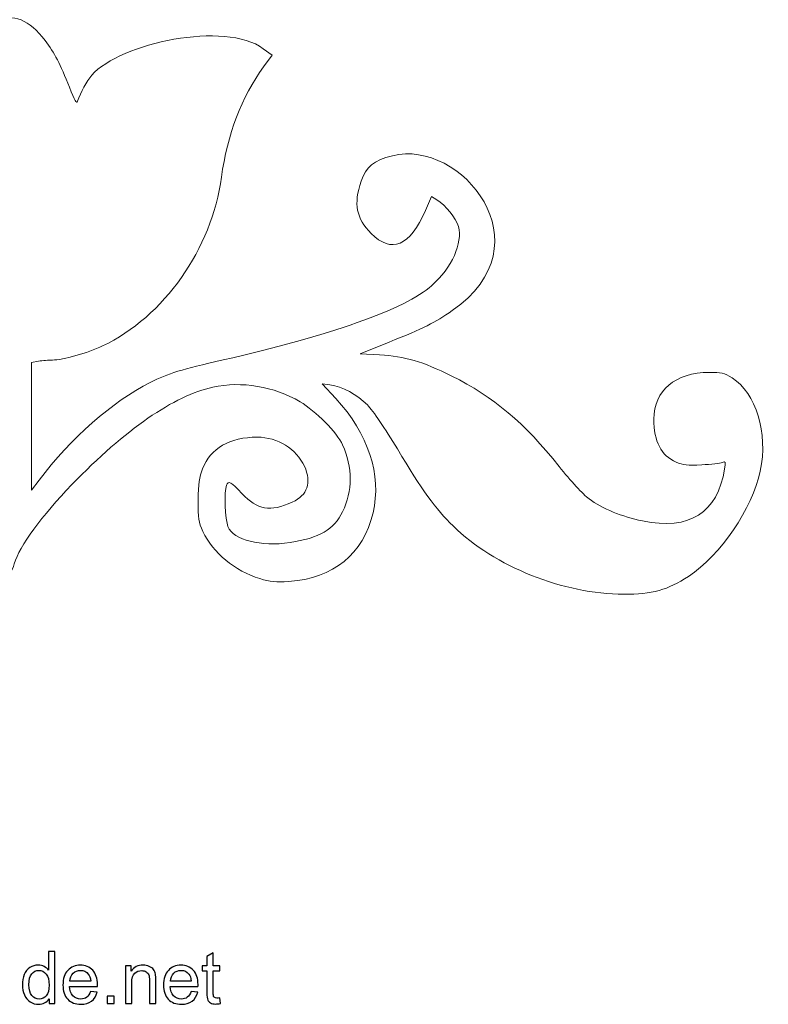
# Model space of a CAD drawing. Header units: millimetres. Extents: x -217 to 217, y -207 to 231.
# Tile 7 of 9: x 92 to 180, y -207 to -92. Entities that reach past the tile are written whole.
import ezdxf

# ---------------------------------------------------------------- set-up
doc = ezdxf.new("R2010")
doc.units = ezdxf.units.MM
doc.header["$MEASUREMENT"] = 0
doc.layers.add('Layer 1', color=7, linetype='Continuous')

msp = doc.modelspace()

# ---------------------------------------------------------------- linework, layer by layer
at = {"layer": 'Layer 1', "color": 250, "lineweight": 9}
for points, knots in [([(120.8815, -95.6578), (116.4213, -92.3754), (104.1365, -94.9775), (100.8075, -98.7695), (100.1792, -99.4851), (99.5219, -100.6959), (99.1555, -101.8128), (99.0466, -102.1448), (98.8098, -101.7403), (98.1896, -100.1629), (97.1317, -97.4725), (96.4443, -96.1454), (95.3623, -94.7056), (93.5231, -92.2578), (91.5694, -91.4965), (89.6417, -92.4765)], [0, 0, 0, 0, 0.2, 0.2, 0.2, 0.4, 0.4, 0.4, 0.6, 0.6, 0.6, 0.8, 0.8, 0.8, 1, 1, 1, 1]), ([(120.925, -97.7842), (120.925, -97.7842), (121.9251, -96.4257), (121.9251, -96.4257), (121.9251, -96.4257), (120.8815, -95.6578), (120.8815, -95.6578)], [0, 0, 0, 0, 0.5, 0.5, 0.5, 1, 1, 1, 1]), ([(94.5955, -132.2009), (95.0492, -132.1259), (95.7758, -132.0634), (96.2101, -132.0621), (97.439, -132.0583), (100.3163, -131.2503), (102.0855, -130.4121), (109.2435, -127.0208), (114.8633, -119.0485), (115.9886, -110.6888), (116.6631, -105.6783), (118.3392, -101.2968), (120.925, -97.7842)], [0, 0, 0, 0, 0.25, 0.25, 0.25, 0.5, 0.5, 0.5, 0.75, 0.75, 0.75, 1, 1, 1, 1]), ([(135.5953, -129.9736), (139.6889, -128.3266), (140.9141, -127.7151), (142.9988, -126.2786), (154.2328, -118.5381), (143.9885, -106.1539), (136.0029, -108.1705), (133.8072, -108.7249), (132.916, -109.4519), (132.3295, -111.167), (131.4268, -113.8067), (131.7502, -115.496), (133.4942, -117.2506), (135.8889, -119.6599), (138.0291, -118.758), (139.8485, -114.5727)], [0, 0, 0, 0, 0.2, 0.2, 0.2, 0.4, 0.4, 0.4, 0.6, 0.6, 0.6, 0.8, 0.8, 0.8, 1, 1, 1, 1]), ([(141.195, -113.3402), (142.235, -113.9751), (143.4437, -115.469), (143.7061, -116.4437), (144.2401, -118.4267), (142.9801, -121.2121), (140.5682, -123.3806), (137.6015, -126.0478), (128.4372, -129.3067), (116.1953, -132.0476), (111.2579, -133.1531), (109.822, -133.5969), (107.651, -134.6884), (103.2305, -136.911), (98.3087, -141.2344), (94.6537, -146.1054)], [0, 0, 0, 0, 0.2, 0.2, 0.2, 0.4, 0.4, 0.4, 0.6, 0.6, 0.6, 0.8, 0.8, 0.8, 1, 1, 1, 1]), ([(139.8485, -114.5727), (139.8485, -114.5727), (140.5543, -112.949), (140.5543, -112.949), (140.5543, -112.949), (141.195, -113.3402), (141.195, -113.3402)], [0, 0, 0, 0, 0.5, 0.5, 0.5, 1, 1, 1, 1]), ([(134.4954, -131.4625), (134.4954, -131.4625), (132.2147, -131.3339), (132.2147, -131.3339), (132.2147, -131.3339), (135.5953, -129.9736), (135.5953, -129.9736)], [0, 0, 0, 0, 0.5, 0.5, 0.5, 1, 1, 1, 1]), ([(94.6537, -146.1054), (94.6537, -146.1054), (93.7706, -147.2823), (93.7706, -147.2823), (93.7706, -147.2823), (93.7706, -139.8097), (93.7706, -139.8097), (93.7706, -139.8097), (93.7706, -132.3372), (93.7706, -132.3372), (93.7706, -132.3372), (94.5955, -132.2009), (94.5955, -132.2009)], [0, 0, 0, 0, 0.25, 0.25, 0.25, 0.5, 0.5, 0.5, 0.75, 0.75, 0.75, 1, 1, 1, 1]), ([(128.6772, -134.9704), (130.1489, -135.1674), (131.8493, -136.0762), (133.0588, -137.3122), (133.7373, -138.0056), (135.1256, -140.038), (136.5709, -142.4535), (139.4365, -147.2431), (141.0621, -149.4909), (143.0872, -151.4643), (147.9616, -156.2143), (156.0337, -159.4391), (163.0635, -159.4447), (166.395, -159.4474), (168.2013, -158.9477), (170.6254, -157.3531), (174.3786, -154.8842), (178.0983, -149.4368), (179.0345, -145.0384), (179.9768, -140.6109), (178.5422, -135.887), (175.7295, -134.1558), (174.7837, -133.5738), (174.45, -133.491), (173.0898, -133.5017), (169.0607, -133.5331), (166.5813, -135.62), (166.5844, -138.9771), (166.5868, -141.5882), (167.4311, -143.2172), (169.1838, -143.9925), (170.0261, -144.365), (170.4947, -144.4165), (172.1774, -144.3209), (173.2746, -144.2585), (174.3609, -144.1305), (174.5913, -144.0364), (174.9767, -143.879), (174.9982, -143.9406), (174.8599, -144.8055), (174.0395, -149.9357), (170.7751, -151.9966), (165.2421, -150.8773), (162.8898, -150.4015), (160.5371, -149.4238), (158.9954, -148.2817), (158.2832, -147.754), (156.8476, -146.203), (155.4977, -144.5026), (151.4682, -139.4273), (147.8139, -136.3515), (142.9356, -133.9297), (139.4683, -132.2083), (137.4956, -131.6317), (134.4954, -131.4625)], [0, 0, 0, 0, 0.05555556, 0.05555556, 0.05555556, 0.11111111, 0.11111111, 0.11111111, 0.16666667, 0.16666667, 0.16666667, 0.22222222, 0.22222222, 0.22222222, 0.27777778, 0.27777778, 0.27777778, 0.33333333, 0.33333333, 0.33333333, 0.38888889, 0.38888889, 0.38888889, 0.44444444, 0.44444444, 0.44444444, 0.5, 0.5, 0.5, 0.55555556, 0.55555556, 0.55555556, 0.61111111, 0.61111111, 0.61111111, 0.66666667, 0.66666667, 0.66666667, 0.72222222, 0.72222222, 0.72222222, 0.77777778, 0.77777778, 0.77777778, 0.83333333, 0.83333333, 0.83333333, 0.88888889, 0.88888889, 0.88888889, 0.94444444, 0.94444444, 0.94444444, 1, 1, 1, 1]), ([(53.3404, -136.5647), (50.4165, -139.6977), (48.9152, -142.9244), (48.7324, -146.4682), (48.3945, -153.0201), (52.3415, -157.5133), (58.819, -157.9504), (60.3721, -158.0552), (60.9882, -157.9948), (62.2377, -157.6153), (65.1085, -156.7433), (67.7287, -154.5725), (68.8754, -152.1161), (69.4013, -150.9894), (69.4559, -150.6319), (69.4348, -148.448), (69.4164, -146.5262), (69.3124, -145.7694), (68.9292, -144.7705), (68.0139, -142.3838), (65.742, -141.076), (62.5194, -141.0809), (60.1317, -141.0845), (57.9338, -142.4409), (57.0059, -144.4835), (56.1428, -146.3837), (56.6453, -147.8669), (58.4248, -148.6723), (61.0391, -149.8552), (62.4734, -149.6089), (64.3154, -147.6609), (65.6063, -146.2958), (65.9194, -146.1319), (66.1399, -146.7061), (66.3984, -147.38), (66.2758, -150.7661), (65.966, -151.5076), (65.3081, -153.082), (62.0951, -153.9165), (58.6854, -153.3983), (54.2848, -152.7296), (52.3465, -151.0175), (51.7422, -147.2653), (51.2637, -144.2938), (52.2498, -141.6004), (54.6842, -139.2296), (57.4695, -136.517), (60.3562, -135.1946), (63.9621, -134.9795), (68.8415, -134.6884), (73.2283, -136.7413), (79.7831, -142.3833), (85.0465, -146.9138), (90.0962, -153.0116), (90.9532, -155.8718), (91.0892, -156.3257), (91.2682, -156.6971), (91.3508, -156.6971), (91.4336, -156.6971), (91.6124, -156.3257), (91.7485, -155.8718), (92.3522, -153.8566), (95.0018, -150.2156), (98.4733, -146.6304), (104.7257, -140.1733), (110.4672, -136.2096), (114.9798, -135.2351), (118.3501, -134.5072), (122.1385, -135.1399), (125.18, -136.9386), (127.0104, -138.021), (129.5136, -140.5555), (130.1586, -141.9793), (131.3394, -144.586), (131.343, -147.4041), (130.1685, -149.8048), (129.1622, -151.8614), (127.4152, -152.8818), (124.0162, -153.3983), (120.6012, -153.9174), (117.4012, -153.1004), (116.7507, -151.5435), (116.4265, -150.7677), (116.2951, -147.4012), (116.5618, -146.7061), (116.7821, -146.1319), (117.0954, -146.2958), (118.3862, -147.6609), (120.2283, -149.6089), (121.6626, -149.8552), (124.2768, -148.6723), (126.0564, -147.8669), (126.5589, -146.3837), (125.6957, -144.4835), (124.7678, -142.4409), (122.57, -141.0845), (120.1823, -141.0809), (116.9597, -141.076), (114.6878, -142.3838), (113.7725, -144.7705), (113.3893, -145.7694), (113.2853, -146.5262), (113.2668, -148.448), (113.2458, -150.6319), (113.3003, -150.9894), (113.8263, -152.1161), (114.9729, -154.5725), (117.5931, -156.7433), (120.4639, -157.6153), (121.7135, -157.9948), (122.3296, -158.0552), (123.8827, -157.9504), (129.0807, -157.5997), (132.5917, -154.7393), (133.7217, -149.9348), (134.7618, -145.5123), (133.1767, -140.6521), (129.3613, -136.5655)], [0, 0, 0, 0, 0.02564103, 0.02564103, 0.02564103, 0.05128205, 0.05128205, 0.05128205, 0.07692308, 0.07692308, 0.07692308, 0.1025641, 0.1025641, 0.1025641, 0.12820513, 0.12820513, 0.12820513, 0.15384615, 0.15384615, 0.15384615, 0.17948718, 0.17948718, 0.17948718, 0.20512821, 0.20512821, 0.20512821, 0.23076923, 0.23076923, 0.23076923, 0.25641026, 0.25641026, 0.25641026, 0.28205128, 0.28205128, 0.28205128, 0.30769231, 0.30769231, 0.30769231, 0.33333333, 0.33333333, 0.33333333, 0.35897436, 0.35897436, 0.35897436, 0.38461538, 0.38461538, 0.38461538, 0.41025641, 0.41025641, 0.41025641, 0.43589744, 0.43589744, 0.43589744, 0.46153846, 0.46153846, 0.46153846, 0.48717949, 0.48717949, 0.48717949, 0.51282051, 0.51282051, 0.51282051, 0.53846154, 0.53846154, 0.53846154, 0.56410256, 0.56410256, 0.56410256, 0.58974359, 0.58974359, 0.58974359, 0.61538462, 0.61538462, 0.61538462, 0.64102564, 0.64102564, 0.64102564, 0.66666667, 0.66666667, 0.66666667, 0.69230769, 0.69230769, 0.69230769, 0.71794872, 0.71794872, 0.71794872, 0.74358974, 0.74358974, 0.74358974, 0.76923077, 0.76923077, 0.76923077, 0.79487179, 0.79487179, 0.79487179, 0.82051282, 0.82051282, 0.82051282, 0.84615385, 0.84615385, 0.84615385, 0.87179487, 0.87179487, 0.87179487, 0.8974359, 0.8974359, 0.8974359, 0.92307692, 0.92307692, 0.92307692, 0.94871795, 0.94871795, 0.94871795, 0.97435897, 0.97435897, 0.97435897, 1, 1, 1, 1]), ([(129.3613, -136.5655), (129.3613, -136.5655), (127.7572, -134.8472), (127.7572, -134.8472), (127.7572, -134.8472), (128.6772, -134.9704), (128.6772, -134.9704)], [0, 0, 0, 0, 0.5, 0.5, 0.5, 1, 1, 1, 1])]:
    msp.add_open_spline(points, degree=3, knots=knots, dxfattribs=at)
at = {"layer": 'Layer 1', "color": 250}
for points, knots in [([(95.8102, -207.2944), (95.8102, -207.2944), (95.8102, -206.737), (95.8102, -206.737), (95.5323, -207.1702), (95.123, -207.3875), (94.5826, -207.3875), (94.2326, -207.3875), (93.9109, -207.2916), (93.6188, -207.0983), (93.3253, -206.9063), (93.0981, -206.6368), (92.9358, -206.2925), (92.7749, -205.9468), (92.6945, -205.5503), (92.6945, -205.1015), (92.6945, -204.6641), (92.7679, -204.2676), (92.9132, -203.9105), (93.06, -203.5549), (93.2787, -203.2812), (93.5708, -203.0921), (93.8615, -202.9016), (94.1889, -202.807), (94.5487, -202.807), (94.814, -202.807), (95.0497, -202.8635), (95.2557, -202.975), (95.4617, -203.0865), (95.6296, -203.2332), (95.7594, -203.4124), (95.7594, -203.4124), (95.7594, -201.2322), (95.7594, -201.2322), (95.7594, -201.2322), (96.5045, -201.2322), (96.5045, -201.2322), (96.5045, -201.2322), (96.5045, -207.2944), (96.5045, -207.2944), (96.5045, -207.2944), (95.8102, -207.2944), (95.8102, -207.2944)], [0, 0, 0, 0, 0.07142857, 0.07142857, 0.07142857, 0.14285714, 0.14285714, 0.14285714, 0.21428571, 0.21428571, 0.21428571, 0.28571429, 0.28571429, 0.28571429, 0.35714286, 0.35714286, 0.35714286, 0.42857143, 0.42857143, 0.42857143, 0.5, 0.5, 0.5, 0.57142857, 0.57142857, 0.57142857, 0.64285714, 0.64285714, 0.64285714, 0.71428571, 0.71428571, 0.71428571, 0.78571429, 0.78571429, 0.78571429, 0.85714286, 0.85714286, 0.85714286, 0.92857143, 0.92857143, 0.92857143, 1, 1, 1, 1]), ([(115.7789, -206.6298), (115.7789, -206.6298), (115.8805, -207.2873), (115.8805, -207.2873), (115.6717, -207.3311), (115.484, -207.3537), (115.3203, -207.3537), (115.0508, -207.3537), (114.842, -207.3113), (114.6924, -207.2253), (114.5442, -207.1392), (114.4398, -207.0277), (114.3791, -206.888), (114.3184, -206.7483), (114.2888, -206.4548), (114.2888, -206.0075), (114.2888, -206.0075), (114.2888, -203.4759), (114.2888, -203.4759), (114.2888, -203.4759), (113.7385, -203.4759), (113.7385, -203.4759), (113.7385, -203.4759), (113.7385, -202.9002), (113.7385, -202.9002), (113.7385, -202.9002), (114.2888, -202.9002), (114.2888, -202.9002), (114.2888, -202.9002), (114.2888, -201.8136), (114.2888, -201.8136), (114.2888, -201.8136), (115.0339, -201.3663), (115.0339, -201.3663), (115.0339, -201.3663), (115.0339, -202.9002), (115.0339, -202.9002), (115.0339, -202.9002), (115.7789, -202.9002), (115.7789, -202.9002), (115.7789, -202.9002), (115.7789, -203.4759), (115.7789, -203.4759), (115.7789, -203.4759), (115.0339, -203.4759), (115.0339, -203.4759), (115.0339, -203.4759), (115.0339, -206.0498), (115.0339, -206.0498), (115.0339, -206.2629), (115.0466, -206.3998), (115.0734, -206.4604), (115.0988, -206.5211), (115.1411, -206.5691), (115.2004, -206.6058), (115.2597, -206.6411), (115.3443, -206.6594), (115.4544, -206.6594), (115.5362, -206.6594), (115.6449, -206.6495), (115.7789, -206.6298)], [0, 0, 0, 0, 0.05, 0.05, 0.05, 0.1, 0.1, 0.1, 0.15, 0.15, 0.15, 0.2, 0.2, 0.2, 0.25, 0.25, 0.25, 0.3, 0.3, 0.3, 0.35, 0.35, 0.35, 0.4, 0.4, 0.4, 0.45, 0.45, 0.45, 0.5, 0.5, 0.5, 0.55, 0.55, 0.55, 0.6, 0.6, 0.6, 0.65, 0.65, 0.65, 0.7, 0.7, 0.7, 0.75, 0.75, 0.75, 0.8, 0.8, 0.8, 0.85, 0.85, 0.85, 0.9, 0.9, 0.9, 0.95, 0.95, 0.95, 1, 1, 1, 1]), ([(93.4565, -205.1029), (93.4565, -205.6646), (93.575, -206.0837), (93.8135, -206.3617), (94.0506, -206.6396), (94.3314, -206.7779), (94.6545, -206.7779), (94.9805, -206.7779), (95.2571, -206.6453), (95.4857, -206.38), (95.7129, -206.1147), (95.8272, -205.7097), (95.8272, -205.165), (95.8272, -204.5667), (95.7115, -204.1264), (95.4786, -203.8456), (95.2472, -203.5648), (94.9608, -203.4251), (94.6207, -203.4251), (94.2891, -203.4251), (94.0125, -203.5592), (93.7895, -203.8287), (93.568, -204.0982), (93.4565, -204.523), (93.4565, -205.1029)], [0, 0, 0, 0, 0.125, 0.125, 0.125, 0.25, 0.25, 0.25, 0.375, 0.375, 0.375, 0.5, 0.5, 0.5, 0.625, 0.625, 0.625, 0.75, 0.75, 0.75, 0.875, 0.875, 0.875, 1, 1, 1, 1]), ([(100.68, -205.872), (100.68, -205.872), (101.4505, -205.9736), (101.4505, -205.9736), (101.3305, -206.4209), (101.1062, -206.7695), (100.7788, -207.0164), (100.4514, -207.2634), (100.0337, -207.3875), (99.5243, -207.3875), (98.8837, -207.3875), (98.3757, -207.19), (98.0003, -206.7949), (97.6249, -206.4012), (97.4373, -205.8466), (97.4373, -205.134), (97.4373, -204.3974), (97.6264, -203.8245), (98.0059, -203.4181), (98.3855, -203.0102), (98.878, -202.807), (99.4834, -202.807), (100.069, -202.807), (100.5474, -203.006), (100.9185, -203.4054), (101.2896, -203.8047), (101.4759, -204.3663), (101.4759, -205.0902), (101.4759, -205.134), (101.4745, -205.2003), (101.4717, -205.2878), (101.4717, -205.2878), (98.1993, -205.2878), (98.1993, -205.2878), (98.2275, -205.769), (98.363, -206.1387), (98.6085, -206.3941), (98.8526, -206.6495), (99.1588, -206.7779), (99.5243, -206.7779), (99.7967, -206.7779), (100.0295, -206.706), (100.2214, -206.562), (100.4147, -206.4181), (100.5671, -206.1881), (100.68, -205.872)], [0, 0, 0, 0, 0.06666667, 0.06666667, 0.06666667, 0.13333333, 0.13333333, 0.13333333, 0.2, 0.2, 0.2, 0.26666667, 0.26666667, 0.26666667, 0.33333333, 0.33333333, 0.33333333, 0.4, 0.4, 0.4, 0.46666667, 0.46666667, 0.46666667, 0.53333333, 0.53333333, 0.53333333, 0.6, 0.6, 0.6, 0.66666667, 0.66666667, 0.66666667, 0.73333333, 0.73333333, 0.73333333, 0.8, 0.8, 0.8, 0.86666667, 0.86666667, 0.86666667, 0.93333333, 0.93333333, 0.93333333, 1, 1, 1, 1]), ([(98.2416, -204.6782), (98.2416, -204.6782), (100.6885, -204.6782), (100.6885, -204.6782), (100.656, -204.3085), (100.5615, -204.0319), (100.4077, -203.847), (100.172, -203.5606), (99.8644, -203.4167), (99.4876, -203.4167), (99.1461, -203.4167), (98.8597, -203.531), (98.6268, -203.7596), (98.3954, -203.9882), (98.267, -204.2944), (98.2416, -204.6782)], [0, 0, 0, 0, 0.2, 0.2, 0.2, 0.4, 0.4, 0.4, 0.6, 0.6, 0.6, 0.8, 0.8, 0.8, 1, 1, 1, 1]), ([(104.744, -207.2944), (104.744, -207.2944), (104.744, -202.9002), (104.744, -202.9002), (104.744, -202.9002), (105.4129, -202.9002), (105.4129, -202.9002), (105.4129, -202.9002), (105.4129, -203.5239), (105.4129, -203.5239), (105.7346, -203.0455), (106.2003, -202.807), (106.8085, -202.807), (107.0738, -202.807), (107.3165, -202.855), (107.538, -202.9496), (107.7596, -203.0441), (107.9261, -203.1697), (108.0361, -203.3235), (108.1462, -203.4773), (108.2238, -203.6608), (108.2676, -203.8724), (108.2944, -204.0107), (108.3085, -204.252), (108.3085, -204.5963), (108.3085, -204.5963), (108.3085, -207.2944), (108.3085, -207.2944), (108.3085, -207.2944), (107.5634, -207.2944), (107.5634, -207.2944), (107.5634, -207.2944), (107.5634, -204.6246), (107.5634, -204.6246), (107.5634, -204.3212), (107.5352, -204.094), (107.4773, -203.9444), (107.4195, -203.7948), (107.3165, -203.6749), (107.1697, -203.5846), (107.023, -203.4957), (106.8494, -203.4505), (106.6518, -203.4505), (106.3357, -203.4505), (106.0634, -203.5507), (105.8334, -203.7525), (105.6034, -203.9529), (105.4891, -204.3353), (105.4891, -204.8969), (105.4891, -204.8969), (105.4891, -207.2944), (105.4891, -207.2944), (105.4891, -207.2944), (104.744, -207.2944), (104.744, -207.2944)], [0, 0, 0, 0, 0.05555556, 0.05555556, 0.05555556, 0.11111111, 0.11111111, 0.11111111, 0.16666667, 0.16666667, 0.16666667, 0.22222222, 0.22222222, 0.22222222, 0.27777778, 0.27777778, 0.27777778, 0.33333333, 0.33333333, 0.33333333, 0.38888889, 0.38888889, 0.38888889, 0.44444444, 0.44444444, 0.44444444, 0.5, 0.5, 0.5, 0.55555556, 0.55555556, 0.55555556, 0.61111111, 0.61111111, 0.61111111, 0.66666667, 0.66666667, 0.66666667, 0.72222222, 0.72222222, 0.72222222, 0.77777778, 0.77777778, 0.77777778, 0.83333333, 0.83333333, 0.83333333, 0.88888889, 0.88888889, 0.88888889, 0.94444444, 0.94444444, 0.94444444, 1, 1, 1, 1]), ([(112.4501, -205.872), (112.4501, -205.872), (113.2206, -205.9736), (113.2206, -205.9736), (113.1006, -206.4209), (112.8763, -206.7695), (112.5489, -207.0164), (112.2215, -207.2634), (111.8038, -207.3875), (111.2944, -207.3875), (110.6538, -207.3875), (110.1458, -207.19), (109.7704, -206.7949), (109.395, -206.4012), (109.2074, -205.8466), (109.2074, -205.134), (109.2074, -204.3974), (109.3965, -203.8245), (109.776, -203.4181), (110.1556, -203.0102), (110.6481, -202.807), (111.2535, -202.807), (111.8391, -202.807), (112.3175, -203.006), (112.6886, -203.4054), (113.0597, -203.8047), (113.246, -204.3663), (113.246, -205.0902), (113.246, -205.134), (113.2446, -205.2003), (113.2418, -205.2878), (113.2418, -205.2878), (109.9694, -205.2878), (109.9694, -205.2878), (109.9976, -205.769), (110.1331, -206.1387), (110.3786, -206.3941), (110.6227, -206.6495), (110.9289, -206.7779), (111.2944, -206.7779), (111.5668, -206.7779), (111.7996, -206.706), (111.9915, -206.562), (112.1848, -206.4181), (112.3372, -206.1881), (112.4501, -205.872)], [0, 0, 0, 0, 0.06666667, 0.06666667, 0.06666667, 0.13333333, 0.13333333, 0.13333333, 0.2, 0.2, 0.2, 0.26666667, 0.26666667, 0.26666667, 0.33333333, 0.33333333, 0.33333333, 0.4, 0.4, 0.4, 0.46666667, 0.46666667, 0.46666667, 0.53333333, 0.53333333, 0.53333333, 0.6, 0.6, 0.6, 0.66666667, 0.66666667, 0.66666667, 0.73333333, 0.73333333, 0.73333333, 0.8, 0.8, 0.8, 0.86666667, 0.86666667, 0.86666667, 0.93333333, 0.93333333, 0.93333333, 1, 1, 1, 1]), ([(110.0117, -204.6782), (110.0117, -204.6782), (112.4586, -204.6782), (112.4586, -204.6782), (112.4261, -204.3085), (112.3316, -204.0319), (112.1778, -203.847), (111.9421, -203.5606), (111.6345, -203.4167), (111.2577, -203.4167), (110.9162, -203.4167), (110.6298, -203.531), (110.3969, -203.7596), (110.1655, -203.9882), (110.0371, -204.2944), (110.0117, -204.6782)], [0, 0, 0, 0, 0.2, 0.2, 0.2, 0.4, 0.4, 0.4, 0.6, 0.6, 0.6, 0.8, 0.8, 0.8, 1, 1, 1, 1]), ([(102.6034, -207.2944), (102.6034, -207.2944), (102.6034, -206.4477), (102.6034, -206.4477), (102.6034, -206.4477), (103.45, -206.4477), (103.45, -206.4477), (103.45, -206.4477), (103.45, -207.2944), (103.45, -207.2944), (103.45, -207.2944), (102.6034, -207.2944), (102.6034, -207.2944)], [0, 0, 0, 0, 0.25, 0.25, 0.25, 0.5, 0.5, 0.5, 0.75, 0.75, 0.75, 1, 1, 1, 1])]:
    msp.add_open_spline(points, degree=3, knots=knots, dxfattribs=at)

doc.saveas('drawing.dxf')
